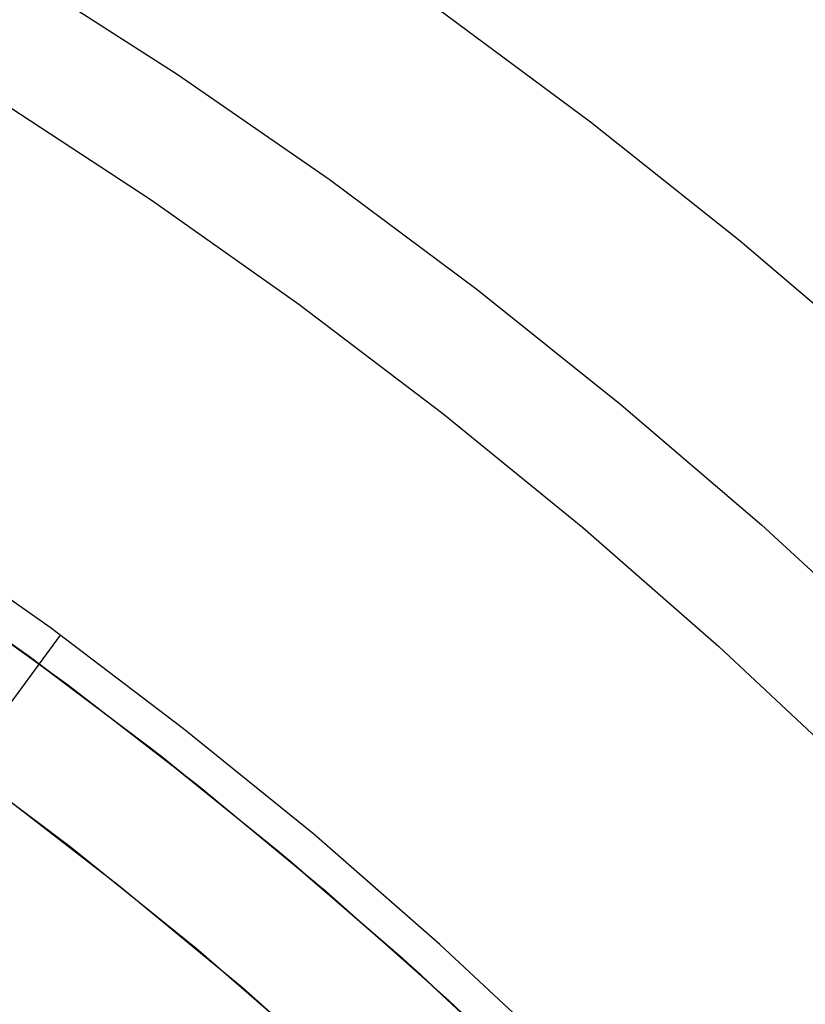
# Model space of a CAD drawing. Header units: millimetres. Extents: x 10802 to 11966, y -167 to 850.
# Tile 149 of 182: x 11427 to 11439, y 538 to 553. Entities that reach past the tile are written whole.
import ezdxf

# ---------------------------------------------------------------- set-up
doc = ezdxf.new("R2010")
doc.units = ezdxf.units.MM
doc.layers.add('1', color=7, linetype='Continuous')
doc.layers.add('color', color=7, linetype='Continuous')

msp = doc.modelspace()

# ---------------------------------------------------------------- linework, layer by layer
at = {"layer": '1', "color": 29, "true_color": 0x4d342b}
for p, q in [((11435.567, 551.814, 59.568), (11433.163, 553.597, 59.568)), ((11437.909, 549.95, 59.568), (11435.567, 551.814, 59.568)), ((11440.185, 548.006, 59.568), (11437.909, 549.95, 59.568)), ((11427.094, 543.889, 65.657), (11424.945, 545.399, 65.657)), ((11424.634, 544.94, 46.264), (11426.766, 543.44, 46.264)), ((11424.634, 544.94, 34.462), (11426.766, 543.44, 34.462)), ((11424.634, 544.94, 40.363), (11426.766, 543.44, 40.363)), ((11429.188, 542.305, 65.657), (11427.094, 543.889, 65.657)), ((11421.103, 535.379, 76.062), (11427.257, 543.77, 65.657)), ((11426.766, 543.44, 46.264), (11428.845, 541.868, 46.264)), ((11426.766, 543.44, 34.462), (11428.845, 541.868, 34.462)), ((11426.766, 543.44, 40.363), (11428.845, 541.868, 40.363)), ((11431.226, 540.649, 65.657), (11429.188, 542.305, 65.657)), ((11428.845, 541.868, 46.264), (11430.869, 540.224, 46.264)), ((11428.845, 541.868, 34.462), (11430.869, 540.224, 34.462)), ((11428.845, 541.868, 40.363), (11430.869, 540.224, 40.363)), ((11433.205, 538.923, 65.657), (11431.226, 540.649, 65.657)), ((11430.869, 540.224, 46.264), (11432.833, 538.511, 46.264)), ((11430.869, 540.224, 34.462), (11432.833, 538.511, 34.462)), ((11430.869, 540.224, 40.363), (11432.833, 538.511, 40.363)), ((11435.124, 537.13, 65.657), (11433.205, 538.923, 65.657)), ((11432.833, 538.511, 46.264), (11434.737, 536.731, 46.264)), ((11432.833, 538.511, 34.462), (11434.737, 536.731, 34.462)), ((11432.833, 538.511, 40.363), (11434.737, 536.731, 40.363))]:
    msp.add_line(p, q, dxfattribs=at)
at = {"layer": 'color', "color": 254, "true_color": 0xcad1ee}
for p, q in [((11426.654, 554.132, 9.65), (11429.088, 552.568, 9.65)), ((11429.088, 552.568, 9.65), (11431.467, 550.921, 9.65)), ((11426.309, 552.148, 8.272), (11428.678, 550.595, 8.272)), ((11431.467, 550.921, 9.65), (11433.788, 549.192, 9.65)), ((11428.678, 550.595, 8.272), (11430.992, 548.96, 8.272)), ((11433.788, 549.192, 9.65), (11436.047, 547.385, 9.65)), ((11430.992, 548.96, 8.272), (11433.249, 547.247, 8.272)), ((11436.047, 547.385, 9.65), (11438.243, 545.501, 9.65)), ((11433.249, 547.247, 8.272), (11435.444, 545.457, 8.272)), ((11438.243, 545.501, 9.65), (11440.372, 543.542, 9.65)), ((11435.444, 545.457, 8.272), (11437.577, 543.592, 8.272)), ((11424.546, 544.999, 13.408), (11426.643, 543.53, 13.408)), ((11425.266, 544.507, 34.462), (11427.369, 542.996, 34.462)), ((11425.266, 544.507, 23.935), (11427.369, 542.996, 23.935)), ((11426.643, 543.53, 13.408), (11428.69, 541.99, 13.408)), ((11437.577, 543.592, 8.272), (11439.644, 541.654, 8.272)), ((11427.369, 542.996, 34.462), (11429.418, 541.414, 34.462)), ((11427.369, 542.996, 23.935), (11429.418, 541.414, 23.935)), ((11427.41, 540.451, 14.26), (11425.382, 541.974, 14.26)), ((11428.69, 541.99, 13.408), (11430.682, 540.381, 13.408)), ((11426.174, 541.392, 34.462), (11428.169, 539.852, 34.462)), ((11426.174, 541.392, 24.361), (11428.169, 539.852, 24.361)), ((11429.418, 541.414, 34.462), (11431.412, 539.762, 34.462)), ((11429.418, 541.414, 23.935), (11431.412, 539.762, 23.935)), ((11429.385, 538.859, 14.26), (11427.41, 540.451, 14.26)), ((11430.682, 540.381, 13.408), (11432.618, 538.705, 13.408)), ((11428.169, 539.852, 34.462), (11430.11, 538.244, 34.462)), ((11428.169, 539.852, 24.361), (11430.11, 538.244, 24.361)), ((11431.412, 539.762, 34.462), (11433.347, 538.042, 34.462)), ((11431.412, 539.762, 23.935), (11433.347, 538.042, 23.935)), ((11431.302, 537.198, 14.26), (11429.385, 538.859, 14.26)), ((11432.618, 538.705, 13.408), (11434.496, 536.963, 13.408)), ((11430.11, 538.244, 34.462), (11431.993, 536.571, 34.462)), ((11430.11, 538.244, 24.361), (11431.993, 536.571, 24.361)), ((11433.347, 538.042, 34.462), (11435.222, 536.257, 34.462)), ((11433.347, 538.042, 23.935), (11435.222, 536.257, 23.935))]:
    msp.add_line(p, q, dxfattribs=at)
at = {"layer": 'color'}
for p, q in [((11426.174, 541.392, 34.462), (11428.169, 539.852, 34.462)), ((11428.169, 539.852, 34.462), (11430.11, 538.244, 34.462)), ((11430.11, 538.244, 34.462), (11431.993, 536.571, 34.462))]:
    msp.add_line(p, q, dxfattribs=at)

doc.saveas('drawing.dxf')
